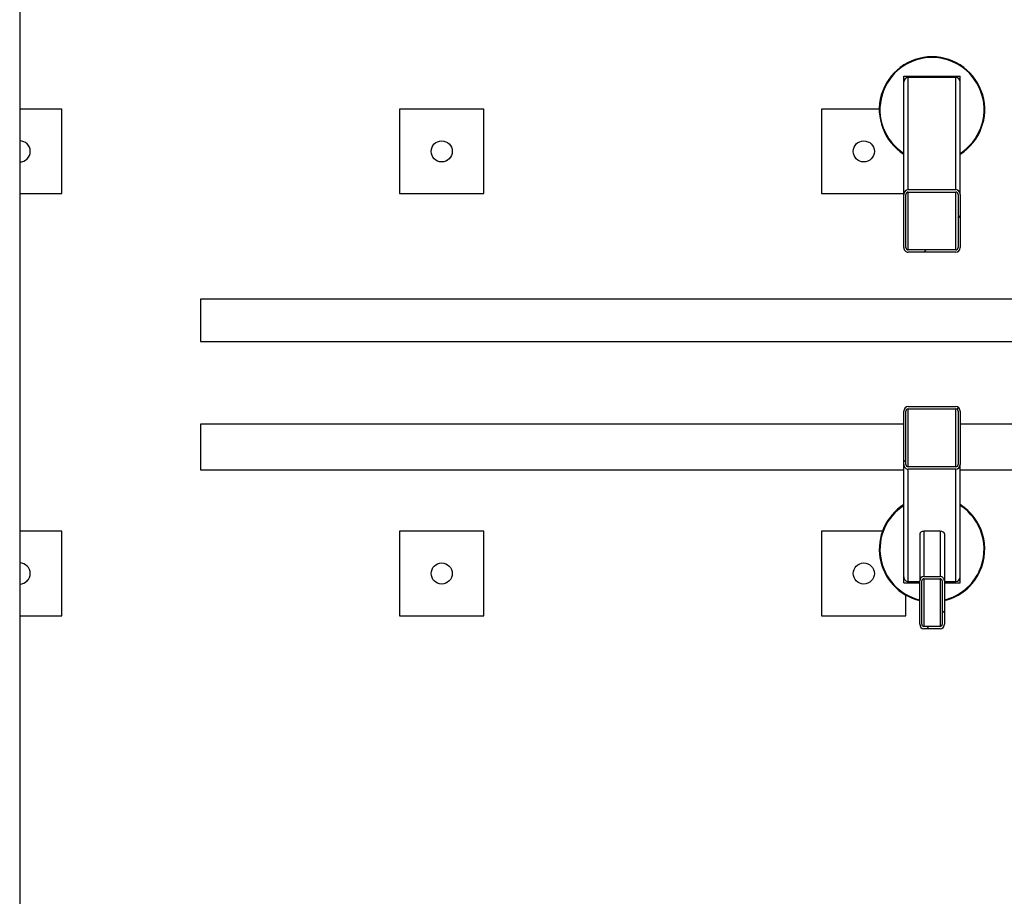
# Model space of a CAD drawing. Header units: millimetres. Extents: x 0 to 841, y 0 to 594.
# Tile 81 of 190: x 316 to 362, y 405 to 446. Entities that reach past the tile are written whole.
import ezdxf

# ---------------------------------------------------------------- set-up
doc = ezdxf.new("R2010")
doc.units = ezdxf.units.MM
doc.layers.add('TRAIT-FINS', color=9, linetype='Continuous')
doc.layers.add('TRAIT-FORT', color=4, linetype='Continuous', lineweight=25)

msp = doc.modelspace()

# ---------------------------------------------------------------- hatches: boundary and pattern name
at = {"layer": 'TRAIT-FINS'}
h = msp.add_hatch(dxfattribs=at)
h.set_pattern_fill('ANSI31', color=9, style=0)
edge = h.paths.add_edge_path(flags=0)
edge.add_arc((315.841, 439.8), 0.5, 270, 450)
edge.add_line((315.841, 440.3), (315.841, 439.3))
h = msp.add_hatch(dxfattribs=at)
h.set_pattern_fill('ANSI31', color=9, style=0)
edge = h.paths.add_edge_path(flags=0)
edge.add_arc((335.841, 439.8), 0.5, 0, 360)
h = msp.add_hatch(dxfattribs=at)
h.set_pattern_fill('ANSI31', color=9, style=0)
edge = h.paths.add_edge_path(flags=0)
edge.add_arc((355.841, 439.8), 0.5, 0, 360)
h = msp.add_hatch(dxfattribs=at)
h.set_pattern_fill('ANSI31', color=9, angle=3e-322, style=0)
edge = h.paths.add_edge_path(flags=0)
edge.add_ellipse((357.941, 435.243), major_axis=(0, 0.223), ratio=0.898794, start_angle=90, end_angle=180)
edge.add_line((357.941, 435.02), (360.208, 435.02))
edge.add_ellipse((360.208, 435.243), major_axis=(0, 0.223), ratio=0.898794, start_angle=180, end_angle=270)
edge.add_line((360.408, 435.243), (360.408, 437.765))
edge.add_ellipse((360.208, 437.765), major_axis=(0, 0.223), ratio=0.898794, start_angle=270, end_angle=360)
edge.add_line((360.208, 437.987), (357.941, 437.987))
edge.add_ellipse((357.941, 437.765), major_axis=(0, 0.223), ratio=0.898794, start_angle=0, end_angle=90)
edge.add_line((357.741, 437.765), (357.741, 435.243))
edge = h.paths.add_edge_path(flags=0)
edge.add_ellipse((360.208, 435.243), major_axis=(0, 0.111), ratio=0.898794, start_angle=180, end_angle=270, ccw=False)
edge.add_line((360.208, 435.132), (357.941, 435.132))
edge.add_ellipse((357.941, 435.243), major_axis=(0, 0.111), ratio=0.898794, start_angle=90, end_angle=180, ccw=False)
edge.add_line((357.841, 435.243), (357.841, 437.765))
edge.add_ellipse((357.941, 437.765), major_axis=(0, 0.111), ratio=0.898794, start_angle=0, end_angle=90, ccw=False)
edge.add_line((357.941, 437.876), (360.208, 437.876))
edge.add_ellipse((360.208, 437.765), major_axis=(0, 0.111), ratio=0.898794, start_angle=-90, end_angle=0, ccw=False)
edge.add_line((360.308, 437.765), (360.308, 435.243))
h = msp.add_hatch(dxfattribs=at)
h.set_pattern_fill('ANSI31', color=9, angle=3e-322, style=0)
edge = h.paths.add_edge_path(flags=0)
edge.add_line((360.408, 424.968), (360.408, 427.49))
edge.add_ellipse((360.208, 427.49), major_axis=(0, 0.223), ratio=0.898794, start_angle=270, end_angle=360)
edge.add_line((360.208, 427.712), (357.941, 427.712))
edge.add_ellipse((357.941, 427.49), major_axis=(0, 0.223), ratio=0.898794, start_angle=360, end_angle=450)
edge.add_line((357.741, 427.49), (357.741, 424.968))
edge.add_ellipse((357.941, 424.968), major_axis=(0, 0.223), ratio=0.898794, start_angle=90, end_angle=180)
edge.add_line((357.941, 424.745), (360.208, 424.745))
edge.add_ellipse((360.208, 424.968), major_axis=(0, 0.223), ratio=0.898794, start_angle=180, end_angle=270)
edge = h.paths.add_edge_path(flags=0)
edge.add_line((360.208, 424.857), (357.941, 424.857))
edge.add_ellipse((357.941, 424.968), major_axis=(0, 0.111), ratio=0.898794, start_angle=90, end_angle=180, ccw=False)
edge.add_line((357.841, 424.968), (357.841, 427.49))
edge.add_ellipse((357.941, 427.49), major_axis=(0, 0.111), ratio=0.898794, start_angle=0, end_angle=90, ccw=False)
edge.add_line((357.941, 427.601), (360.208, 427.601))
edge.add_ellipse((360.208, 427.49), major_axis=(0, 0.111), ratio=0.898794, start_angle=270, end_angle=360, ccw=False)
edge.add_line((360.308, 427.49), (360.308, 424.968))
edge.add_ellipse((360.208, 424.968), major_axis=(0, 0.111), ratio=0.898794, start_angle=180, end_angle=270, ccw=False)
h = msp.add_hatch(dxfattribs=at)
h.set_pattern_fill('ANSI31', color=9, style=0)
edge = h.paths.add_edge_path(flags=0)
edge.add_arc((315.841, 419.8), 0.5, 270, 450)
edge.add_line((315.841, 420.3), (315.841, 419.3))
h = msp.add_hatch(dxfattribs=at)
h.set_pattern_fill('ANSI31', color=9, style=0)
edge = h.paths.add_edge_path(flags=0)
edge.add_arc((335.841, 419.8), 0.5, 0, 360)
h = msp.add_hatch(dxfattribs=at)
h.set_pattern_fill('ANSI31', color=9, style=0)
edge = h.paths.add_edge_path(flags=0)
edge.add_arc((355.841, 419.8), 0.5, 0, 360)
h = msp.add_hatch(dxfattribs=at)
h.set_pattern_fill('ANSI31', color=9, angle=3e-322, style=0)
edge = h.paths.add_edge_path(flags=0)
edge.add_line((359.658, 417.399), (359.658, 419.45))
edge.add_ellipse((359.458, 419.45), major_axis=(0, -0.212), ratio=0.942648, start_angle=90, end_angle=180)
edge.add_line((359.458, 419.662), (358.691, 419.662))
edge.add_ellipse((358.691, 419.45), major_axis=(0, -0.212), ratio=0.942648, start_angle=180, end_angle=270)
edge.add_line((358.491, 419.45), (358.491, 417.399))
edge.add_ellipse((358.691, 417.399), major_axis=(0, -0.212), ratio=0.942648, start_angle=270, end_angle=360)
edge.add_line((358.691, 417.187), (359.458, 417.187))
edge.add_ellipse((359.458, 417.399), major_axis=(0, -0.212), ratio=0.942648, start_angle=0, end_angle=90)
edge = h.paths.add_edge_path(flags=0)
edge.add_line((359.458, 417.293), (358.691, 417.293))
edge.add_ellipse((358.691, 417.399), major_axis=(0, -0.106), ratio=0.942648, start_angle=-90, end_angle=0, ccw=False)
edge.add_line((358.591, 417.399), (358.591, 419.45))
edge.add_ellipse((358.691, 419.45), major_axis=(0, -0.106), ratio=0.942648, start_angle=180, end_angle=270, ccw=False)
edge.add_line((358.691, 419.556), (359.458, 419.556))
edge.add_ellipse((359.458, 419.45), major_axis=(0, -0.106), ratio=0.942648, start_angle=90, end_angle=180, ccw=False)
edge.add_line((359.558, 419.45), (359.558, 417.399))
edge.add_ellipse((359.458, 417.399), major_axis=(0, -0.106), ratio=0.942648, start_angle=0, end_angle=90, ccw=False)

# ---------------------------------------------------------------- linework, layer by layer
at = {"layer": 'TRAIT-FORT', "color": 4, "linetype": 'Continuous', "lineweight": 25}
for p, q in [((315.841, 457.8), (315.841, 441.8)), ((357.741, 443.085), (357.741, 443.366)), ((357.741, 443.366), (360.408, 443.366)), ((357.941, 437.987), (357.941, 443.308)), ((360.208, 443.308), (357.941, 443.308)), ((360.208, 437.987), (360.208, 443.308)), ((360.408, 443.085), (360.408, 443.366)), ((357.741, 437.765), (357.741, 443.085)), ((360.408, 437.765), (360.408, 443.085)), ((317.841, 441.8), (315.841, 441.8)), ((315.841, 441.8), (315.841, 440.3)), ((317.841, 437.8), (317.841, 441.8)), ((337.841, 441.8), (333.841, 441.8)), ((333.841, 441.8), (333.841, 437.8)), ((337.841, 437.8), (337.841, 441.8)), ((356.574, 441.8), (353.841, 441.8)), ((353.841, 441.8), (353.841, 437.8)), ((315.841, 440.3), (315.841, 439.3)), ((315.841, 439.3), (315.841, 437.8)), ((315.841, 437.8), (317.841, 437.8)), ((315.841, 437.8), (315.841, 421.8)), ((333.841, 437.8), (337.841, 437.8)), ((353.841, 437.8), (357.741, 437.8)), ((357.741, 435.243), (357.741, 437.765)), ((357.841, 435.243), (357.841, 437.765)), ((357.941, 437.987), (360.208, 437.987)), ((357.941, 437.876), (360.208, 437.876)), ((357.941, 435.132), (357.941, 437.876)), ((360.208, 435.132), (360.208, 437.876)), ((360.308, 437.765), (360.308, 435.243)), ((360.408, 437.765), (360.408, 435.243)), ((360.208, 435.132), (357.941, 435.132)), ((360.208, 435.02), (357.941, 435.02)), ((533.617, 432.8), (324.408, 432.8)), ((324.408, 432.8), (324.408, 430.8)), ((324.408, 430.8), (533.617, 430.8)), ((357.741, 424.968), (357.741, 427.49)), ((357.841, 424.968), (357.841, 427.49)), ((357.941, 427.712), (360.208, 427.712)), ((357.941, 427.601), (360.208, 427.601)), ((357.941, 424.857), (357.941, 427.601)), ((360.208, 424.857), (360.208, 427.601)), ((360.308, 427.49), (360.308, 424.968)), ((360.408, 427.49), (360.408, 424.968)), ((357.741, 426.883), (324.408, 426.883)), ((324.408, 426.883), (324.408, 424.716)), ((383.741, 426.883), (360.408, 426.883)), ((324.408, 424.716), (357.741, 424.716)), ((357.741, 419.647), (357.741, 424.968)), ((360.208, 424.857), (357.941, 424.857)), ((360.208, 424.745), (357.941, 424.745)), ((357.941, 419.425), (357.941, 424.745)), ((360.208, 419.425), (360.208, 424.745)), ((360.408, 419.647), (360.408, 424.968)), ((360.408, 424.716), (383.741, 424.716)), ((317.841, 421.8), (315.841, 421.8)), ((315.841, 421.8), (315.841, 420.3)), ((317.841, 417.8), (317.841, 421.8)), ((337.841, 421.8), (333.841, 421.8)), ((333.841, 421.8), (333.841, 417.8)), ((337.841, 417.8), (337.841, 421.8)), ((356.723, 421.8), (353.841, 421.8)), ((353.841, 421.8), (353.841, 417.8)), ((359.458, 421.8), (358.691, 421.8)), ((358.691, 421.8), (358.691, 419.662)), ((359.458, 421.8), (359.458, 419.662)), ((358.491, 421.677), (358.491, 419.45)), ((359.658, 421.677), (359.658, 419.45)), ((315.841, 420.3), (315.841, 419.3)), ((357.741, 419.366), (357.741, 419.647)), ((358.691, 419.662), (359.458, 419.662)), ((358.691, 419.556), (359.458, 419.556)), ((358.691, 419.556), (358.691, 417.293)), ((359.458, 419.556), (359.458, 417.293)), ((360.408, 419.366), (360.408, 419.647)), ((315.841, 419.3), (315.841, 417.8)), ((357.741, 419.366), (358.491, 419.366)), ((357.941, 419.425), (358.491, 419.425)), ((358.491, 417.399), (358.491, 419.45)), ((358.591, 417.399), (358.591, 419.45)), ((359.558, 419.45), (359.558, 417.399)), ((359.658, 419.45), (359.658, 417.399)), ((359.658, 419.425), (360.208, 419.425)), ((359.658, 419.366), (360.408, 419.366)), ((357.841, 417.8), (357.841, 418.775)), ((315.841, 417.8), (317.841, 417.8)), ((315.841, 417.8), (315.841, 401.8)), ((333.841, 417.8), (337.841, 417.8)), ((353.841, 417.8), (357.841, 417.8)), ((359.458, 417.293), (358.691, 417.293)), ((359.458, 417.187), (358.691, 417.187))]:
    msp.add_line(p, q, dxfattribs=at)
for centre in [(335.841, 439.8), (355.841, 439.8), (335.841, 419.8), (355.841, 419.8)]:
    msp.add_circle(centre, 0.5, dxfattribs=at)
for centre, radius, start, end in [((359.074, 441.783), 2.5, 302.231, 237.769), ((359.074, 441.783), 2.467, 302.7204, 237.2796), ((315.841, 439.8), 0.5, 270, 90), ((359.074, 420.95), 2.5, 122.231, 256.5066), ((359.074, 420.95), 2.467, 122.7204, 256.3207), ((359.074, 420.95), 2.5, 335.3258, 57.769), ((359.074, 420.95), 2.467, 335.3258, 57.2796), ((315.841, 419.8), 0.5, 270, 90), ((359.074, 420.95), 2.467, 283.6793, 335.3258), ((359.074, 420.95), 2.5, 283.4934, 335.3258)]:
    msp.add_arc(centre, radius, start, end, dxfattribs=at)
for centre, major_axis, ratio, start_param, end_param in [((357.941, 443.085), (0, 0.223), 0.898794, 0, 1.570796), ((360.208, 443.085), (0, 0.223), 0.898794, 4.712389, 6.283185), ((357.941, 437.765), (0, 0.223), 0.898794, 0, 1.570796), ((357.941, 437.765), (0, 0.111), 0.898794, 0, 1.570796), ((360.208, 437.765), (0, 0.223), 0.898794, 4.712389, 6.283185), ((360.208, 437.765), (0, 0.111), 0.898794, 4.712389, 6.283185), ((357.941, 435.243), (0, 0.223), 0.898794, 1.570796, 3.141593), ((357.941, 435.243), (0, 0.111), 0.898794, 1.570796, 3.141593), ((360.208, 435.243), (0, 0.111), 0.898794, 3.141593, 4.712389), ((360.208, 435.243), (0, 0.223), 0.898794, 3.141593, 4.712389), ((357.941, 427.49), (0, 0.223), 0.898794, 0, 1.570796), ((357.941, 427.49), (0, 0.111), 0.898794, 0, 1.570796), ((360.208, 427.49), (0, 0.223), 0.898794, 4.712389, 6.283185), ((360.208, 427.49), (0, 0.111), 0.898794, 4.712389, 6.283185), ((357.941, 424.968), (0, 0.223), 0.898794, 1.570796, 3.141593), ((357.941, 424.968), (0, 0.111), 0.898794, 1.570796, 3.141593), ((360.208, 424.968), (0, 0.223), 0.898794, 3.141593, 4.712389), ((360.208, 424.968), (0, 0.111), 0.898794, 3.141593, 4.712389), ((358.691, 421.677), (0.2, 0), 0.614623, 1.570796, 3.141593), ((359.458, 421.677), (0.2, 0), 0.614623, 0, 1.570796), ((357.941, 419.647), (0, 0.223), 0.898794, 1.570796, 3.141593), ((358.691, 419.45), (0, -0.212), 0.942648, 3.141593, 4.712389), ((358.691, 419.45), (0, -0.106), 0.942648, 3.141593, 4.712389), ((359.458, 419.45), (0, -0.212), 0.942648, 1.570796, 3.141593), ((359.458, 419.45), (0, -0.106), 0.942648, 1.570796, 3.141593), ((360.208, 419.647), (0, 0.223), 0.898794, 3.141593, 4.712389), ((358.691, 417.399), (0, -0.212), 0.942648, 4.712389, 6.283185), ((358.691, 417.399), (0, -0.106), 0.942648, 4.712389, 6.283185), ((359.458, 417.399), (0, -0.106), 0.942648, 0, 1.570796), ((359.458, 417.399), (0, -0.212), 0.942648, 0, 1.570796)]:
    msp.add_ellipse(centre, major_axis=major_axis, ratio=ratio, start_param=start_param, end_param=end_param, dxfattribs=at)

doc.saveas('drawing.dxf')
